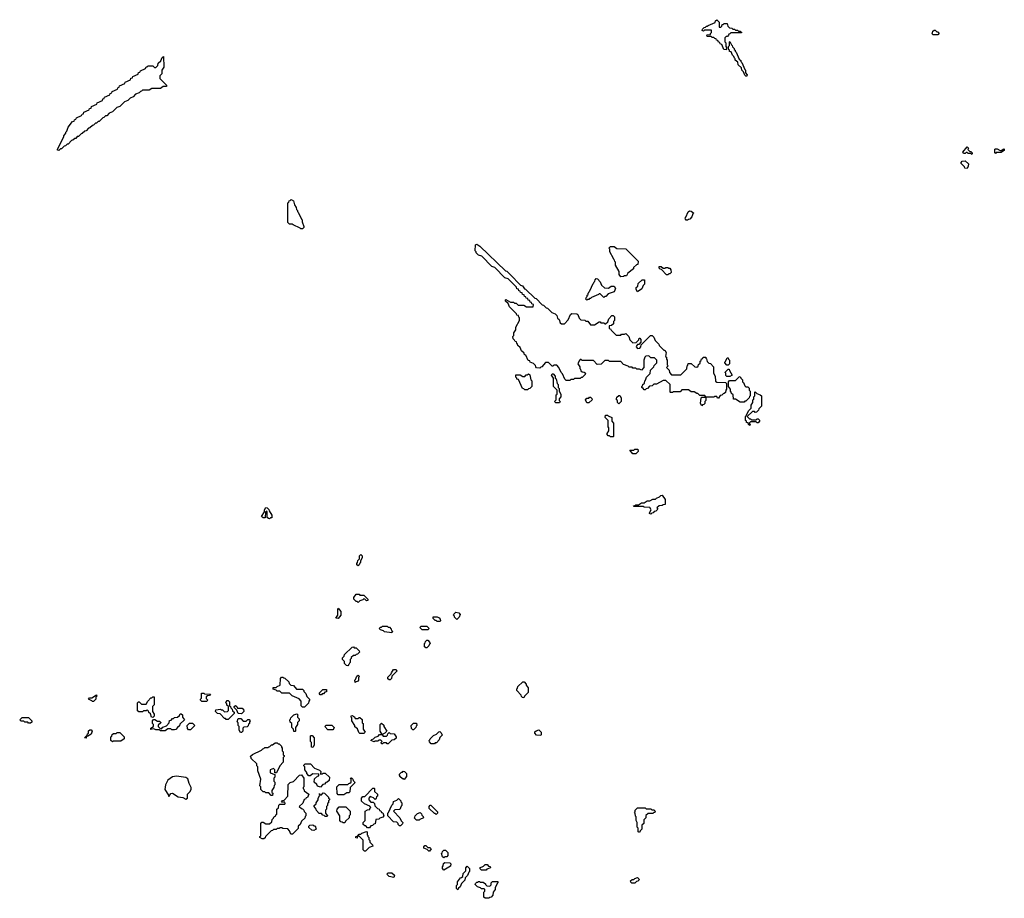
# Model space of a CAD drawing. Extents: x 2886962 to 3052311, y 540590 to 918621.
# Tile 76 of 164: x 2922470 to 2932930, y 785860 to 795190. Entities that reach past the tile are written whole.
import ezdxf

# ---------------------------------------------------------------- set-up
doc = ezdxf.new("R2010")
doc.units = 0

msp = doc.modelspace()

# ---------------------------------------------------------------- linework, layer by layer
at = {"layer": '0CON20XD'}
for points in [[(2929975, 794870), (2929952, 794872), (2929928, 794928), (2929912, 794932), (2929908, 794948), (2929892, 794952), (2929888, 794968), (2929872, 794972), (2929868, 794988), (2929855, 794990), (2929845, 795000), (2929825, 795000), (2929815, 795010), (2929772, 795012), (2929770, 795025), (2929775, 795030), (2929808, 795032), (2929810, 795045), (2929820, 795055), (2929818, 795078), (2929745, 795080), (2929735, 795070), (2929720, 795075), (2929722, 795088), (2929742, 795108), (2929755, 795110), (2929765, 795120), (2929775, 795120), (2929785, 795130), (2929858, 795162), (2929862, 795178), (2929875, 795190), (2929900, 795165), (2929902, 795112), (2929918, 795112), (2929928, 795122), (2929932, 795138), (2929945, 795140), (2929955, 795150), (2929985, 795150), (2929992, 795122), (2930012, 795102), (2930035, 795100), (2930045, 795090), (2930065, 795090), (2930075, 795080), (2930095, 795080), (2930105, 795070), (2930125, 795070), (2930140, 795055), (2930135, 795050), (2930025, 795050), (2930015, 795040), (2930002, 795038), (2930000, 795025), (2929988, 795012), (2929975, 795010), (2929962, 794998), (2929960, 794955), (2929970, 794945), (2929970, 794905), (2929980, 794895), (2929975, 794870)], [(2932225, 795030), (2932175, 795030), (2932160, 795045), (2932168, 795052), (2932172, 795068), (2932185, 795080), (2932195, 795080), (2932212, 795062), (2932225, 795060), (2932238, 795048), (2932225, 795030)], [(2930195, 794590), (2930185, 794590), (2930172, 794602), (2930158, 794638), (2930140, 794655), (2930138, 794678), (2930102, 794712), (2930098, 794738), (2930072, 794762), (2930070, 794775), (2930062, 794782), (2930058, 794798), (2930042, 794812), (2930028, 794848), (2930012, 794852), (2930010, 794865), (2930000, 794875), (2930000, 794905), (2930010, 794915), (2930010, 794955), (2930015, 794960), (2930032, 794922), (2930040, 794915), (2930042, 794902), (2930060, 794885), (2930060, 794875), (2930070, 794865), (2930070, 794855), (2930080, 794845), (2930112, 794772), (2930130, 794755), (2930130, 794745), (2930140, 794735), (2930172, 794662), (2930180, 794655), (2930180, 794625), (2930200, 794605), (2930195, 794590)], [(2922885, 793800), (2922870, 793805), (2922872, 793815), (2922940, 793945), (2922940, 793955), (2922960, 793985), (2922960, 793995), (2922970, 794005), (2922985, 794050), (2923032, 794108), (2923048, 794112), (2923052, 794128), (2923068, 794132), (2923072, 794148), (2923128, 794172), (2923132, 794188), (2923148, 794192), (2923152, 794208), (2923208, 794232), (2923212, 794248), (2923228, 794252), (2923232, 794268), (2923288, 794292), (2923292, 794308), (2923348, 794332), (2923352, 794348), (2923368, 794352), (2923372, 794368), (2923428, 794392), (2923432, 794408), (2923448, 794412), (2923452, 794428), (2923508, 794452), (2923512, 794468), (2923528, 794472), (2923532, 794488), (2923588, 794512), (2923592, 794528), (2923648, 794552), (2923652, 794568), (2923668, 794572), (2923672, 794588), (2923728, 794612), (2923732, 794628), (2923748, 794632), (2923752, 794648), (2923808, 794672), (2923812, 794688), (2923825, 794690), (2923835, 794700), (2923885, 794700), (2923902, 794682), (2923918, 794682), (2923938, 794702), (2923942, 794728), (2923968, 794752), (2923982, 794788), (2923998, 794798), (2924000, 794685), (2923980, 794655), (2923980, 794615), (2923960, 794595), (2923960, 794565), (2924030, 794495), (2924028, 794482), (2923995, 794480), (2923965, 794460), (2923875, 794460), (2923845, 794440), (2923775, 794440), (2923765, 794430), (2923752, 794428), (2923738, 794412), (2923702, 794398), (2923675, 794370), (2923642, 794358), (2923618, 794332), (2923582, 794318), (2923535, 794270), (2923502, 794258), (2923470, 794225), (2923455, 794210), (2923422, 794198), (2923395, 794170), (2923382, 794168), (2923365, 794150), (2923352, 794148), (2923315, 794110), (2923302, 794108), (2923285, 794090), (2923275, 794090), (2923255, 794070), (2923242, 794068), (2923215, 794040), (2923202, 794038), (2923175, 794010), (2923162, 794008), (2923135, 793980), (2923122, 793978), (2923095, 793950), (2923082, 793948), (2923065, 793930), (2923055, 793930), (2923035, 793910), (2923022, 793908), (2922985, 793870), (2922975, 793870), (2922955, 793850), (2922942, 793848), (2922915, 793820), (2922902, 793818), (2922885, 793800)], [(2932585, 793760), (2932575, 793770), (2932545, 793770), (2932535, 793780), (2932525, 793780), (2932515, 793770), (2932495, 793770), (2932490, 793785), (2932535, 793840), (2932550, 793825), (2932542, 793812), (2932562, 793792), (2932575, 793790), (2932588, 793778), (2932590, 793765), (2932585, 793760)], [(2932835, 793770), (2932830, 793775), (2932830, 793815), (2932835, 793820), (2932855, 793820), (2932885, 793800), (2932895, 793800), (2932925, 793820), (2932930, 793815), (2932928, 793802), (2932895, 793780), (2932845, 793780), (2932835, 793770)], [(2932535, 793610), (2932512, 793612), (2932508, 793628), (2932472, 793662), (2932470, 793675), (2932482, 793688), (2932515, 793690), (2932548, 793658), (2932547, 793633), (2932535, 793610)], [(2925475, 792970), (2925455, 792970), (2925448, 792978), (2925375, 793010), (2925365, 793020), (2925335, 793020), (2925320, 793035), (2925320, 793245), (2925328, 793252), (2925332, 793268), (2925345, 793270), (2925355, 793280), (2925380, 793265), (2925390, 793225), (2925407, 793197), (2925410, 793175), (2925420, 793165), (2925420, 793155), (2925430, 793145), (2925462, 793072), (2925470, 793065), (2925470, 793045), (2925490, 792995), (2925488, 792982), (2925475, 792970)], [(2929565, 793060), (2929552, 793062), (2929542, 793072), (2929540, 793085), (2929548, 793092), (2929572, 793148), (2929585, 793160), (2929605, 793158), (2929630, 793135), (2929622, 793128), (2929610, 793095), (2929588, 793072), (2929575, 793070), (2929565, 793060)], [(2929715, 791090), (2929702, 791115), (2929710, 791175), (2929715, 791180), (2929760, 791180), (2929748, 791198), (2929695, 791200), (2929675, 791220), (2929665, 791220), (2929635, 791240), (2929605, 791240), (2929575, 791260), (2929505, 791260), (2929485, 791240), (2929415, 791240), (2929405, 791230), (2929385, 791230), (2929380, 791235), (2929380, 791315), (2929335, 791360), (2929305, 791360), (2929235, 791320), (2929205, 791320), (2929188, 791302), (2929162, 791298), (2929138, 791272), (2929125, 791270), (2929115, 791260), (2929105, 791260), (2929092, 791272), (2929080, 791285), (2929080, 791295), (2929088, 791302), (2929090, 791315), (2929108, 791332), (2929110, 791355), (2929118, 791362), (2929130, 791395), (2929168, 791432), (2929172, 791468), (2929208, 791502), (2929212, 791518), (2929240, 791545), (2929240, 791575), (2929215, 791600), (2929175, 791600), (2929155, 791620), (2929122, 791618), (2929112, 791608), (2929100, 791575), (2929100, 791495), (2929075, 791470), (2929055, 791480), (2929025, 791480), (2929015, 791490), (2928985, 791490), (2928975, 791500), (2928945, 791500), (2928935, 791510), (2928885, 791530), (2928855, 791560), (2928735, 791560), (2928725, 791570), (2928685, 791570), (2928647, 791533), (2928605, 791530), (2928565, 791570), (2928445, 791570), (2928435, 791580), (2928425, 791580), (2928412, 791568), (2928400, 791535), (2928420, 791505), (2928420, 791485), (2928428, 791478), (2928432, 791462), (2928445, 791450), (2928468, 791448), (2928480, 791435), (2928478, 791422), (2928445, 791390), (2928435, 791390), (2928425, 791380), (2928365, 791380), (2928355, 791370), (2928325, 791370), (2928315, 791360), (2928275, 791360), (2928262, 791372), (2928238, 791428), (2928222, 791442), (2928198, 791498), (2928175, 791520), (2928145, 791520), (2928135, 791510), (2928125, 791510), (2928088, 791548), (2928055, 791550), (2928018, 791502), (2928005, 791500), (2927995, 791490), (2927962, 791492), (2927952, 791502), (2927948, 791518), (2927928, 791538), (2927892, 791552), (2927888, 791568), (2927872, 791572), (2927848, 791628), (2927832, 791632), (2927828, 791648), (2927802, 791672), (2927788, 791708), (2927762, 791732), (2927760, 791745), (2927750, 791755), (2927748, 791768), (2927732, 791772), (2927728, 791788), (2927712, 791802), (2927710, 791825), (2927720, 791835), (2927720, 791865), (2927740, 791895), (2927740, 791925), (2927780, 791995), (2927780, 792025), (2927772, 792032), (2927768, 792048), (2927752, 792052), (2927748, 792068), (2927672, 792142), (2927658, 792178), (2927632, 792202), (2927630, 792215), (2927635, 792220), (2927685, 792190), (2927715, 792190), (2927725, 792180), (2927745, 792180), (2927765, 792160), (2927825, 792160), (2927855, 792140), (2927925, 792140), (2927930, 792165), (2927912, 792172), (2927908, 792188), (2927892, 792192), (2927888, 792208), (2927872, 792212), (2927868, 792228), (2927852, 792232), (2927848, 792248), (2927832, 792252), (2927828, 792268), (2927812, 792272), (2927808, 792288), (2927792, 792292), (2927788, 792308), (2927772, 792312), (2927768, 792328), (2927752, 792332), (2927748, 792348), (2927658, 792438), (2927625, 792450), (2927518, 792558), (2927485, 792570), (2927378, 792678), (2927345, 792690), (2927320, 792715), (2927320, 792725), (2927310, 792735), (2927312, 792798), (2927325, 792808), (2927360, 792785), (2927632, 792522), (2927645, 792518), (2927680, 792485), (2927792, 792372), (2927810, 792365), (2927832, 792332), (2927845, 792330), (2927942, 792232), (2927955, 792230), (2928022, 792162), (2928035, 792160), (2928062, 792132), (2928078, 792128), (2928122, 792082), (2928158, 792068), (2928178, 792048), (2928182, 792022), (2928200, 792005), (2928212, 791972), (2928225, 791960), (2928258, 791962), (2928298, 792002), (2928322, 792058), (2928335, 792070), (2928388, 792068), (2928398, 792058), (2928412, 792022), (2928432, 792002), (2928475, 792000), (2928485, 791990), (2928505, 791990), (2928535, 791950), (2928575, 791950), (2928625, 791980), (2928635, 791980), (2928645, 791970), (2928675, 791970), (2928685, 791960), (2928695, 791960), (2928718, 791982), (2928730, 792015), (2928762, 792048), (2928775, 792050), (2928790, 792035), (2928790, 791995), (2928780, 791985), (2928778, 791962), (2928758, 791942), (2928732, 791938), (2928732, 791912), (2928748, 791908), (2928752, 791892), (2928805, 791840), (2928855, 791840), (2928865, 791850), (2928895, 791850), (2928908, 791858), (2928940, 791825), (2928952, 791792), (2928985, 791760), (2929018, 791762), (2929048, 791792), (2929052, 791808), (2929058, 791808), (2929070, 791795), (2929070, 791765), (2929048, 791742), (2929035, 791740), (2929022, 791728), (2929020, 791715), (2929035, 791700), (2929058, 791702), (2929070, 791715), (2929072, 791738), (2929172, 791838), (2929188, 791838), (2929208, 791818), (2929222, 791782), (2929260, 791745), (2929262, 791732), (2929312, 791682), (2929325, 791680), (2929337, 791657), (2929330, 791615), (2929340, 791605), (2929340, 791585), (2929350, 791575), (2929350, 791525), (2929360, 791515), (2929340, 791495), (2929368, 791468), (2929372, 791442), (2929395, 791420), (2929495, 791420), (2929558, 791482), (2929560, 791515), (2929568, 791522), (2929572, 791538), (2929605, 791540), (2929642, 791502), (2929665, 791500), (2929678, 791512), (2929682, 791528), (2929698, 791542), (2929700, 791565), (2929708, 791572), (2929712, 791588), (2929728, 791592), (2929732, 791608), (2929758, 791608), (2929760, 791595), (2929768, 791588), (2929772, 791562), (2929792, 791542), (2929808, 791538), (2929840, 791505), (2929840, 791435), (2929860, 791405), (2929862, 791352), (2929875, 791340), (2929968, 791338), (2929980, 791325), (2929980, 791265), (2929970, 791255), (2929968, 791232), (2929955, 791220), (2929942, 791218), (2929928, 791202), (2929912, 791198), (2929895, 791170), (2929882, 791172), (2929875, 791190), (2929855, 791190), (2929845, 791180), (2929760, 791180), (2929760, 791145), (2929750, 791135), (2929750, 791115), (2929738, 791102), (2929725, 791100), (2929715, 791090)], [(2928855, 792460), (2928840, 792485), (2928840, 792515), (2928800, 792585), (2928800, 792615), (2928792, 792622), (2928790, 792635), (2928782, 792642), (2928780, 792655), (2928740, 792725), (2928740, 792755), (2928730, 792765), (2928745, 792780), (2928785, 792780), (2928815, 792760), (2928908, 792758), (2929040, 792625), (2929038, 792592), (2929022, 792588), (2928992, 792558), (2928990, 792545), (2928932, 792498), (2928915, 792470), (2928895, 792470), (2928885, 792462), (2928855, 792460)], [(2929355, 792480), (2929342, 792482), (2929288, 792538), (2929275, 792540), (2929262, 792552), (2929262, 792568), (2929285, 792570), (2929305, 792550), (2929325, 792550), (2929335, 792560), (2929355, 792560), (2929365, 792550), (2929375, 792550), (2929388, 792535), (2929390, 792505), (2929378, 792492), (2929365, 792490), (2929355, 792480)], [(2928495, 792210), (2928480, 792225), (2928488, 792232), (2928490, 792245), (2928498, 792252), (2928500, 792265), (2928508, 792272), (2928510, 792285), (2928518, 792292), (2928520, 792305), (2928528, 792312), (2928562, 792388), (2928570, 792395), (2928572, 792408), (2928580, 792415), (2928582, 792428), (2928595, 792440), (2928608, 792438), (2928638, 792408), (2928652, 792372), (2928682, 792342), (2928725, 792340), (2928755, 792360), (2928785, 792360), (2928800, 792335), (2928785, 792300), (2928722, 792278), (2928698, 792252), (2928685, 792250), (2928675, 792240), (2928638, 792278), (2928625, 792280), (2928618, 792272), (2928545, 792240), (2928535, 792230), (2928525, 792230), (2928515, 792220), (2928505, 792220), (2928495, 792210)], [(2929035, 792300), (2929020, 792325), (2929020, 792345), (2929038, 792362), (2929042, 792388), (2929082, 792428), (2929108, 792428), (2929108, 792382), (2929092, 792368), (2929078, 792332), (2929035, 792300)], [(2929995, 791520), (2929982, 791522), (2929960, 791545), (2929960, 791555), (2929968, 791562), (2929985, 791600), (2929998, 791598), (2930000, 791585), (2930010, 791575), (2930010, 791535), (2929995, 791520)], [(2927865, 791260), (2927835, 791260), (2927825, 791270), (2927812, 791272), (2927768, 791368), (2927752, 791372), (2927750, 791385), (2927740, 791395), (2927742, 791418), (2927785, 791420), (2927815, 791400), (2927835, 791400), (2927852, 791418), (2927865, 791420), (2927875, 791430), (2927888, 791418), (2927900, 791365), (2927910, 791355), (2927910, 791295), (2927888, 791272), (2927875, 791270), (2927865, 791260)], [(2928205, 791120), (2928165, 791120), (2928150, 791135), (2928170, 791155), (2928170, 791205), (2928180, 791215), (2928180, 791255), (2928140, 791295), (2928140, 791385), (2928120, 791415), (2928125, 791430), (2928138, 791428), (2928160, 791405), (2928160, 791385), (2928170, 791375), (2928180, 791325), (2928190, 791315), (2928190, 791285), (2928200, 791275), (2928200, 791245), (2928220, 791215), (2928220, 791185), (2928200, 791165), (2928200, 791145), (2928210, 791135), (2928205, 791120)], [(2930015, 791400), (2929982, 791402), (2929972, 791412), (2929970, 791435), (2929960, 791445), (2929995, 791480), (2930008, 791478), (2930010, 791465), (2930040, 791415), (2930015, 791400)], [(2930165, 791130), (2930125, 791130), (2930075, 791160), (2930052, 791162), (2930050, 791205), (2930032, 791222), (2930030, 791235), (2930020, 791245), (2930020, 791265), (2930000, 791295), (2930000, 791345), (2930012, 791358), (2930075, 791360), (2930112, 791398), (2930125, 791400), (2930132, 791382), (2930150, 791365), (2930150, 791345), (2930158, 791338), (2930172, 791302), (2930185, 791290), (2930205, 791290), (2930218, 791278), (2930220, 791255), (2930230, 791245), (2930230, 791195), (2930222, 791188), (2930220, 791175), (2930185, 791140), (2930175, 791140), (2930165, 791130)], [(2928835, 791110), (2928820, 791125), (2928820, 791145), (2928810, 791155), (2928810, 791165), (2928815, 791180), (2928835, 791200), (2928845, 791200), (2928860, 791175), (2928860, 791135), (2928835, 791110)], [(2930225, 790880), (2930212, 790892), (2930208, 790908), (2930192, 790912), (2930190, 790925), (2930180, 790935), (2930180, 790975), (2930188, 790982), (2930212, 791038), (2930240, 791065), (2930240, 791095), (2930260, 791125), (2930260, 791155), (2930268, 791162), (2930270, 791185), (2930280, 791195), (2930280, 791235), (2930285, 791240), (2930302, 791222), (2930338, 791208), (2930350, 791195), (2930350, 791085), (2930322, 791058), (2930318, 791042), (2930298, 791022), (2930285, 791020), (2930275, 791030), (2930255, 791030), (2930200, 790975), (2930222, 790952), (2930235, 790950), (2930245, 790940), (2930295, 790940), (2930305, 790950), (2930315, 790950), (2930328, 790938), (2930330, 790925), (2930315, 790910), (2930305, 790910), (2930295, 790920), (2930235, 790920), (2930220, 790905), (2930230, 790895), (2930225, 790880)], [(2928515, 791120), (2928495, 791120), (2928480, 791155), (2928495, 791170), (2928515, 791170), (2928525, 791180), (2928535, 791180), (2928548, 791168), (2928550, 791155), (2928515, 791120)], [(2928775, 790760), (2928745, 790760), (2928735, 790770), (2928722, 790772), (2928710, 790785), (2928710, 790795), (2928730, 790825), (2928730, 790855), (2928720, 790865), (2928720, 790935), (2928690, 790965), (2928695, 790990), (2928715, 790990), (2928722, 790982), (2928760, 790965), (2928760, 790925), (2928780, 790905), (2928780, 790765), (2928775, 790760)], [(2929015, 790580), (2928985, 790580), (2928952, 790618), (2928995, 790620), (2929005, 790630), (2929038, 790628), (2929040, 790605), (2929015, 790580)], [(2929175, 789940), (2929160, 789945), (2929160, 789955), (2929180, 789985), (2929165, 790010), (2929105, 790012), (2929095, 790020), (2928995, 790020), (2928992, 790028), (2929005, 790030), (2929015, 790040), (2929045, 790040), (2929075, 790060), (2929105, 790060), (2929135, 790080), (2929165, 790080), (2929195, 790100), (2929225, 790100), (2929235, 790110), (2929268, 790122), (2929282, 790138), (2929295, 790140), (2929328, 790095), (2929328, 790042), (2929305, 790040), (2929295, 790030), (2929262, 790028), (2929240, 790005), (2929248, 789992), (2929228, 789972), (2929212, 789968), (2929198, 789952), (2929185, 789950), (2929175, 789940)], [(2925125, 789890), (2925112, 789892), (2925100, 789905), (2925100, 789965), (2925095, 789970), (2925080, 789965), (2925078, 789902), (2925055, 789900), (2925040, 789915), (2925070, 789965), (2925070, 789985), (2925085, 790010), (2925098, 790008), (2925118, 789988), (2925120, 789975), (2925147, 789927), (2925148, 789902), (2925135, 789900), (2925125, 789890)], [(2926065, 789390), (2926052, 789402), (2926050, 789415), (2926060, 789425), (2926062, 789448), (2926080, 789465), (2926080, 789495), (2926095, 789510), (2926110, 789495), (2926110, 789475), (2926090, 789445), (2926090, 789425), (2926082, 789418), (2926078, 789402), (2926065, 789390)], [(2926065, 789000), (2926055, 789010), (2926045, 789010), (2926020, 789035), (2926020, 789055), (2926045, 789090), (2926075, 789090), (2926085, 789080), (2926125, 789080), (2926170, 789035), (2926168, 789022), (2926155, 789020), (2926138, 789038), (2926125, 789040), (2926115, 789030), (2926082, 789018), (2926065, 789000)], [(2925855, 788830), (2925830, 788835), (2925850, 788865), (2925850, 788935), (2925855, 788940), (2925880, 788905), (2925880, 788865), (2925855, 788830)], [(2927115, 788820), (2927090, 788845), (2927090, 788855), (2927080, 788865), (2927082, 788878), (2927105, 788900), (2927135, 788890), (2927150, 788875), (2927140, 788845), (2927115, 788820)], [(2926935, 788800), (2926905, 788800), (2926895, 788810), (2926885, 788810), (2926862, 788832), (2926862, 788848), (2926905, 788850), (2926925, 788838), (2926938, 788825), (2926940, 788805), (2926935, 788800)], [(2926425, 788680), (2926345, 788690), (2926335, 788700), (2926302, 788712), (2926290, 788725), (2926302, 788738), (2926315, 788740), (2926325, 788750), (2926375, 788750), (2926385, 788740), (2926398, 788738), (2926418, 788718), (2926420, 788705), (2926430, 788695), (2926425, 788680)], [(2926805, 788710), (2926745, 788710), (2926720, 788735), (2926735, 788750), (2926795, 788750), (2926820, 788725), (2926805, 788710)], [(2926795, 788520), (2926785, 788520), (2926772, 788532), (2926770, 788565), (2926778, 788572), (2926782, 788588), (2926795, 788600), (2926805, 788600), (2926828, 788578), (2926830, 788565), (2926822, 788558), (2926818, 788542), (2926795, 788520)], [(2925955, 788330), (2925942, 788332), (2925922, 788352), (2925920, 788375), (2925900, 788395), (2925900, 788415), (2925918, 788432), (2925922, 788448), (2926002, 788528), (2926015, 788530), (2926025, 788520), (2926045, 788520), (2926078, 788488), (2926080, 788475), (2926058, 788452), (2926045, 788450), (2926035, 788440), (2926015, 788440), (2925992, 788418), (2925990, 788405), (2925980, 788395), (2925980, 788365), (2925972, 788358), (2925968, 788342), (2925955, 788330)], [(2926405, 788180), (2926395, 788180), (2926382, 788192), (2926382, 788208), (2926418, 788242), (2926420, 788255), (2926442, 788288), (2926468, 788288), (2926478, 788272), (2926422, 788218), (2926420, 788195), (2926405, 788180)], [(2925495, 787890), (2925475, 787890), (2925460, 787905), (2925460, 787955), (2925438, 787978), (2925365, 788010), (2925338, 788038), (2925255, 788040), (2925235, 788060), (2925205, 788060), (2925195, 788070), (2925162, 788082), (2925162, 788098), (2925195, 788100), (2925205, 788110), (2925238, 788122), (2925240, 788195), (2925252, 788208), (2925265, 788210), (2925275, 788200), (2925288, 788198), (2925328, 788158), (2925332, 788142), (2925352, 788122), (2925378, 788118), (2925412, 788082), (2925475, 788080), (2925488, 788068), (2925490, 788055), (2925510, 788035), (2925522, 788002), (2925550, 787975), (2925550, 787965), (2925540, 787955), (2925538, 787932), (2925495, 787890)], [(2926035, 788150), (2926030, 788175), (2926038, 788182), (2926052, 788218), (2926065, 788230), (2926080, 788215), (2926070, 788205), (2926070, 788175), (2926058, 788162), (2926045, 788160), (2926035, 788150)], [(2925675, 788020), (2925662, 788022), (2925652, 788038), (2925692, 788078), (2925728, 788078), (2925728, 788052), (2925712, 788048), (2925698, 788032), (2925685, 788030), (2925675, 788020)], [(2927825, 787990), (2927812, 787992), (2927802, 788002), (2927798, 788018), (2927750, 788065), (2927750, 788085), (2927758, 788092), (2927762, 788108), (2927815, 788160), (2927828, 788158), (2927850, 788135), (2927850, 788125), (2927870, 788095), (2927870, 788045), (2927832, 788008), (2927825, 787990)], [(2923255, 787950), (2923245, 787950), (2923238, 787958), (2923200, 787975), (2923212, 787988), (2923235, 787990), (2923285, 788020), (2923290, 788005), (2923280, 787995), (2923280, 787975), (2923255, 787950)], [(2923885, 787780), (2923872, 787782), (2923858, 787818), (2923842, 787832), (2923838, 787848), (2923825, 787860), (2923815, 787850), (2923785, 787850), (2923775, 787840), (2923735, 787840), (2923722, 787852), (2923720, 787935), (2923732, 787948), (2923738, 787948), (2923765, 787920), (2923815, 787920), (2923830, 787955), (2923862, 787988), (2923875, 787990), (2923885, 788000), (2923898, 787998), (2923900, 787915), (2923880, 787895), (2923880, 787845), (2923900, 787815), (2923900, 787795), (2923885, 787780)], [(2924455, 787950), (2924405, 787950), (2924390, 787965), (2924390, 787975), (2924400, 787985), (2924402, 788038), (2924425, 788040), (2924435, 788030), (2924498, 788028), (2924488, 788012), (2924465, 788010), (2924452, 787998), (2924452, 787982), (2924470, 787965), (2924455, 787950)], [(2924685, 787760), (2924665, 787760), (2924655, 787770), (2924645, 787770), (2924598, 787818), (2924572, 787822), (2924550, 787845), (2924555, 787860), (2924605, 787870), (2924615, 787860), (2924625, 787860), (2924645, 787840), (2924678, 787842), (2924690, 787855), (2924690, 787895), (2924672, 787912), (2924670, 787925), (2924660, 787935), (2924662, 787948), (2924675, 787960), (2924685, 787960), (2924698, 787948), (2924700, 787905), (2924708, 787898), (2924712, 787882), (2924728, 787868), (2924732, 787852), (2924750, 787835), (2924748, 787822), (2924685, 787760)], [(2924825, 787820), (2924792, 787822), (2924778, 787858), (2924750, 787885), (2924750, 787895), (2924762, 787908), (2924778, 787898), (2924785, 787880), (2924835, 787880), (2924848, 787868), (2924850, 787845), (2924825, 787820)], [(2922585, 787720), (2922565, 787720), (2922555, 787730), (2922525, 787730), (2922515, 787740), (2922485, 787740), (2922470, 787755), (2922495, 787780), (2922565, 787780), (2922600, 787745), (2922598, 787732), (2922585, 787720)], [(2924015, 787640), (2923965, 787640), (2923955, 787650), (2923915, 787650), (2923895, 787660), (2923862, 787652), (2923862, 787668), (2923890, 787685), (2923890, 787705), (2923880, 787715), (2923880, 787745), (2923892, 787758), (2923905, 787760), (2923935, 787740), (2923955, 787740), (2923968, 787728), (2923968, 787722), (2923942, 787698), (2923940, 787685), (2923962, 787662), (2923975, 787660), (2923992, 787678), (2924028, 787692), (2924058, 787722), (2924062, 787748), (2924078, 787752), (2924095, 787770), (2924105, 787770), (2924115, 787780), (2924148, 787782), (2924168, 787802), (2924175, 787820), (2924185, 787820), (2924198, 787808), (2924200, 787785), (2924220, 787755), (2924172, 787708), (2924168, 787692), (2924148, 787672), (2924127, 787653), (2924115, 787650), (2924085, 787650), (2924075, 787660), (2924045, 787660), (2924015, 787640)], [(2924825, 787620), (2924815, 787620), (2924800, 787645), (2924800, 787685), (2924790, 787695), (2924790, 787725), (2924780, 787735), (2924792, 787768), (2924818, 787768), (2924845, 787740), (2924875, 787740), (2924892, 787758), (2924908, 787758), (2924920, 787745), (2924910, 787735), (2924910, 787715), (2924902, 787708), (2924898, 787692), (2924885, 787680), (2924852, 787678), (2924840, 787665), (2924840, 787635), (2924825, 787620)], [(2925395, 787630), (2925382, 787632), (2925380, 787655), (2925360, 787675), (2925360, 787715), (2925342, 787732), (2925340, 787755), (2925348, 787762), (2925352, 787778), (2925382, 787808), (2925415, 787820), (2925430, 787805), (2925422, 787798), (2925420, 787785), (2925440, 787765), (2925440, 787745), (2925422, 787728), (2925420, 787705), (2925400, 787675), (2925400, 787635), (2925395, 787630)], [(2926125, 787610), (2926085, 787610), (2926072, 787622), (2926058, 787658), (2926032, 787682), (2926030, 787695), (2926000, 787745), (2926000, 787775), (2925990, 787785), (2925992, 787798), (2926005, 787800), (2926015, 787790), (2926028, 787788), (2926035, 787770), (2926065, 787770), (2926075, 787780), (2926085, 787780), (2926108, 787758), (2926110, 787725), (2926120, 787715), (2926120, 787655), (2926140, 787625), (2926125, 787610)], [(2923175, 787560), (2923160, 787565), (2923188, 787592), (2923190, 787605), (2923200, 787615), (2923202, 787638), (2923215, 787650), (2923228, 787648), (2923240, 787635), (2923228, 787602), (2923195, 787580), (2923180, 787580), (2923175, 787560)], [(2924285, 787650), (2924265, 787650), (2924252, 787662), (2924250, 787695), (2924275, 787720), (2924305, 787720), (2924330, 787695), (2924285, 787650)], [(2925795, 787650), (2925745, 787650), (2925710, 787685), (2925725, 787700), (2925785, 787700), (2925810, 787675), (2925808, 787662), (2925795, 787650)], [(2926385, 787500), (2926375, 787500), (2926365, 787510), (2926335, 787510), (2926325, 787500), (2926315, 787500), (2926310, 787515), (2926320, 787525), (2926305, 787540), (2926285, 787540), (2926275, 787530), (2926245, 787530), (2926235, 787520), (2926200, 787535), (2926212, 787548), (2926228, 787552), (2926245, 787570), (2926278, 787582), (2926292, 787598), (2926320, 787600), (2926300, 787635), (2926300, 787705), (2926315, 787720), (2926338, 787698), (2926340, 787685), (2926370, 787635), (2926348, 787612), (2926320, 787600), (2926332, 787582), (2926368, 787582), (2926378, 787592), (2926382, 787608), (2926395, 787620), (2926405, 787610), (2926448, 787608), (2926470, 787575), (2926468, 787562), (2926448, 787542), (2926422, 787538), (2926385, 787500)], [(2926655, 787650), (2926645, 787650), (2926632, 787662), (2926630, 787695), (2926655, 787720), (2926685, 787720), (2926690, 787695), (2926682, 787688), (2926678, 787672), (2926655, 787650)], [(2928005, 787590), (2927962, 787592), (2927942, 787612), (2927942, 787628), (2927955, 787640), (2927985, 787650), (2928010, 787625), (2928010, 787595), (2928005, 787590)], [(2923455, 787520), (2923440, 787535), (2923440, 787575), (2923448, 787582), (2923452, 787598), (2923465, 787610), (2923495, 787610), (2923505, 787620), (2923535, 787620), (2923580, 787575), (2923580, 787555), (2923545, 787530), (2923465, 787530), (2923455, 787520)], [(2925585, 787460), (2925570, 787465), (2925570, 787515), (2925560, 787525), (2925560, 787585), (2925565, 787590), (2925578, 787588), (2925600, 787565), (2925600, 787485), (2925585, 787460)], [(2926875, 787500), (2926842, 787502), (2926822, 787522), (2926820, 787535), (2926828, 787542), (2926830, 787555), (2926865, 787590), (2926898, 787602), (2926922, 787628), (2926935, 787630), (2926948, 787618), (2926950, 787605), (2926960, 787595), (2926932, 787568), (2926928, 787542), (2926898, 787512), (2926885, 787510), (2926875, 787500)], [(2925155, 786950), (2925142, 786952), (2925115, 786980), (2925085, 786980), (2925075, 786990), (2925055, 786990), (2925030, 787015), (2925030, 787045), (2925022, 787055), (2925030, 787125), (2925000, 787215), (2925000, 787255), (2924990, 787265), (2924988, 787288), (2924930, 787345), (2924930, 787355), (2924920, 787365), (2924942, 787388), (2925038, 787432), (2925052, 787448), (2925065, 787450), (2925075, 787460), (2925105, 787460), (2925115, 787470), (2925128, 787472), (2925145, 787490), (2925155, 787490), (2925185, 787510), (2925205, 787510), (2925215, 787500), (2925225, 787500), (2925250, 787475), (2925250, 787465), (2925260, 787455), (2925260, 787425), (2925270, 787415), (2925270, 787385), (2925278, 787378), (2925280, 787365), (2925270, 787355), (2925270, 787305), (2925232, 787268), (2925198, 787192), (2925182, 787192), (2925180, 787225), (2925165, 787240), (2925130, 787225), (2925132, 787192), (2925180, 787175), (2925180, 787145), (2925170, 787135), (2925170, 787105), (2925180, 787095), (2925180, 787065), (2925172, 787058), (2925170, 787035), (2925150, 787005), (2925150, 786985), (2925160, 786975), (2925155, 786950)], [(2925665, 787040), (2925632, 787052), (2925628, 787068), (2925600, 787095), (2925602, 787128), (2925632, 787158), (2925648, 787162), (2925648, 787178), (2925585, 787180), (2925555, 787160), (2925542, 787162), (2925520, 787185), (2925520, 787195), (2925500, 787225), (2925500, 787255), (2925490, 787265), (2925490, 787275), (2925502, 787288), (2925558, 787288), (2925602, 787242), (2925655, 787220), (2925668, 787208), (2925670, 787195), (2925662, 787182), (2925685, 787180), (2925695, 787190), (2925715, 787190), (2925760, 787145), (2925758, 787112), (2925738, 787092), (2925722, 787088), (2925708, 787072), (2925692, 787068), (2925665, 787040)], [(2924235, 786914), (2924252, 786925), (2924254, 786966), (2924280, 786995), (2924290, 787020), (2924290, 787035), (2924269, 787079), (2924255, 787130), (2924235, 787142), (2924137, 787157), (2924095, 787151), (2924044, 787116), (2924018, 787065), (2924012, 787015), (2924050, 786955), (2924050, 786945), (2924058, 786945), (2924075, 786972), (2924095, 786976), (2924155, 786937), (2924202, 786932), (2924235, 786914)], [(2925065, 786490), (2925045, 786490), (2925020, 786505), (2925020, 786515), (2925030, 786525), (2925030, 786655), (2925042, 786668), (2925055, 786670), (2925085, 786650), (2925125, 786650), (2925148, 786672), (2925152, 786698), (2925168, 786712), (2925172, 786728), (2925188, 786732), (2925190, 786745), (2925200, 786755), (2925200, 786805), (2925218, 786822), (2925222, 786848), (2925235, 786860), (2925285, 786860), (2925290, 786865), (2925285, 786880), (2925255, 786880), (2925250, 786885), (2925262, 786898), (2925278, 786902), (2925320, 786945), (2925322, 787068), (2925342, 787088), (2925378, 787102), (2925442, 787168), (2925465, 787170), (2925490, 787135), (2925490, 787045), (2925482, 787038), (2925480, 787025), (2925488, 787018), (2925492, 787002), (2925540, 786965), (2925528, 786932), (2925512, 786928), (2925508, 786912), (2925492, 786908), (2925478, 786872), (2925440, 786835), (2925462, 786812), (2925475, 786810), (2925490, 786795), (2925492, 786782), (2925510, 786765), (2925510, 786735), (2925502, 786728), (2925498, 786712), (2925462, 786678), (2925450, 786645), (2925430, 786625), (2925428, 786602), (2925368, 786542), (2925352, 786542), (2925338, 786578), (2925318, 786598), (2925265, 786600), (2925255, 786610), (2925235, 786610), (2925225, 786600), (2925205, 786600), (2925195, 786590), (2925165, 786590), (2925155, 786580), (2925142, 786578), (2925082, 786518), (2925078, 786502), (2925065, 786490)], [(2925915, 786960), (2925855, 786960), (2925842, 786972), (2925840, 787045), (2925865, 787070), (2925955, 787070), (2925965, 787080), (2925978, 787082), (2925990, 787095), (2925990, 787125), (2925980, 787135), (2925995, 787140), (2926010, 787125), (2926012, 787112), (2926028, 787098), (2926030, 787085), (2925982, 787038), (2925978, 786992), (2925965, 786980), (2925945, 786980), (2925915, 786960)], [(2926555, 787120), (2926545, 787130), (2926535, 787130), (2926510, 787155), (2926510, 787165), (2926500, 787175), (2926525, 787200), (2926535, 787200), (2926545, 787210), (2926558, 787208), (2926580, 787185), (2926580, 787155), (2926555, 787120)], [(2926185, 786610), (2926165, 786610), (2926148, 786628), (2926135, 786630), (2926120, 786645), (2926120, 786665), (2926140, 786685), (2926140, 786785), (2926165, 786800), (2926188, 786802), (2926190, 786815), (2926200, 786825), (2926188, 786838), (2926132, 786862), (2926102, 786892), (2926100, 786925), (2926115, 786940), (2926138, 786942), (2926222, 787028), (2926235, 787030), (2926240, 787025), (2926240, 786995), (2926270, 786965), (2926270, 786945), (2926262, 786938), (2926258, 786922), (2926245, 786910), (2926228, 786928), (2926195, 786940), (2926180, 786925), (2926180, 786905), (2926202, 786882), (2926225, 786880), (2926238, 786868), (2926242, 786842), (2926272, 786812), (2926288, 786808), (2926292, 786792), (2926308, 786788), (2926312, 786772), (2926328, 786768), (2926340, 786735), (2926328, 786722), (2926295, 786710), (2926285, 786700), (2926252, 786698), (2926248, 786652), (2926232, 786648), (2926218, 786632), (2926202, 786628), (2926185, 786610)], [(2925735, 786730), (2925715, 786730), (2925705, 786740), (2925692, 786742), (2925675, 786760), (2925652, 786762), (2925622, 786792), (2925620, 786805), (2925600, 786835), (2925600, 786845), (2925618, 786862), (2925620, 786875), (2925640, 786905), (2925640, 786925), (2925660, 786955), (2925652, 786968), (2925658, 786968), (2925660, 786960), (2925675, 786960), (2925695, 786980), (2925708, 786978), (2925750, 786935), (2925750, 786925), (2925760, 786915), (2925760, 786905), (2925750, 786895), (2925750, 786875), (2925740, 786865), (2925740, 786845), (2925730, 786835), (2925730, 786805), (2925720, 786795), (2925720, 786765), (2925740, 786735), (2925735, 786730)], [(2926515, 786630), (2926505, 786630), (2926490, 786645), (2926490, 786655), (2926478, 786668), (2926442, 786672), (2926380, 786735), (2926380, 786765), (2926388, 786772), (2926422, 786848), (2926438, 786862), (2926442, 786888), (2926478, 786902), (2926495, 786920), (2926520, 786895), (2926520, 786885), (2926530, 786875), (2926530, 786845), (2926522, 786838), (2926508, 786802), (2926455, 786800), (2926440, 786785), (2926510, 786715), (2926522, 786682), (2926540, 786665), (2926538, 786652), (2926515, 786630)], [(2925925, 786660), (2925905, 786660), (2925895, 786670), (2925882, 786672), (2925870, 786685), (2925870, 786735), (2925840, 786785), (2925842, 786808), (2925865, 786830), (2925935, 786830), (2925980, 786785), (2925980, 786745), (2925970, 786735), (2925970, 786715), (2925932, 786678), (2925925, 786660)], [(2926895, 786750), (2926885, 786760), (2926875, 786760), (2926820, 786815), (2926820, 786835), (2926832, 786848), (2926838, 786848), (2926908, 786778), (2926910, 786765), (2926895, 786750)], [(2929055, 786560), (2929040, 786565), (2929040, 786605), (2929030, 786615), (2929030, 786665), (2929020, 786685), (2929020, 786725), (2929013, 786733), (2929010, 786765), (2929000, 786775), (2929008, 786782), (2929010, 786795), (2929035, 786820), (2929115, 786820), (2929125, 786810), (2929175, 786810), (2929185, 786800), (2929208, 786798), (2929220, 786785), (2929218, 786772), (2929205, 786770), (2929195, 786760), (2929145, 786760), (2929122, 786738), (2929120, 786715), (2929100, 786695), (2929100, 786655), (2929080, 786635), (2929080, 786595), (2929062, 786578), (2929055, 786560)], [(2926715, 786690), (2926685, 786690), (2926660, 786715), (2926668, 786722), (2926670, 786735), (2926695, 786760), (2926725, 786770), (2926738, 786758), (2926742, 786742), (2926758, 786728), (2926760, 786715), (2926722, 786698), (2926715, 786690)], [(2925595, 786580), (2925572, 786582), (2925542, 786612), (2925540, 786625), (2925552, 786638), (2925585, 786640), (2925595, 786630), (2925608, 786628), (2925620, 786595), (2925595, 786580)], [(2926145, 786360), (2926132, 786362), (2926120, 786375), (2926118, 786478), (2926075, 786520), (2926060, 786520), (2926055, 786500), (2926042, 786502), (2926040, 786515), (2926060, 786520), (2926075, 786540), (2926095, 786540), (2926105, 786550), (2926155, 786570), (2926160, 786565), (2926160, 786535), (2926168, 786528), (2926170, 786515), (2926180, 786505), (2926180, 786485), (2926190, 786475), (2926190, 786455), (2926218, 786428), (2926220, 786415), (2926182, 786398), (2926145, 786360)], [(2926825, 786360), (2926815, 786360), (2926798, 786378), (2926762, 786392), (2926762, 786408), (2926775, 786420), (2926785, 786420), (2926805, 786400), (2926828, 786398), (2926840, 786385), (2926825, 786360)], [(2926975, 786290), (2926962, 786302), (2926950, 786335), (2926958, 786342), (2926962, 786358), (2926975, 786370), (2926995, 786370), (2927020, 786345), (2927020, 786315), (2927008, 786302), (2926985, 786300), (2926975, 786290)], [(2926975, 786160), (2926960, 786175), (2926960, 786195), (2926970, 786205), (2926972, 786228), (2926985, 786240), (2927038, 786238), (2927050, 786225), (2927048, 786202), (2926975, 786160)], [(2927125, 785950), (2927110, 785965), (2927110, 785995), (2927120, 786005), (2927120, 786035), (2927152, 786078), (2927165, 786080), (2927178, 786092), (2927180, 786125), (2927208, 786152), (2927210, 786185), (2927225, 786200), (2927250, 786175), (2927250, 786145), (2927242, 786138), (2927228, 786102), (2927202, 786078), (2927198, 786052), (2927162, 786018), (2927148, 785982), (2927132, 785968), (2927125, 785950)], [(2927425, 786160), (2927375, 786160), (2927362, 786172), (2927360, 786185), (2927398, 786202), (2927415, 786220), (2927435, 786220), (2927452, 786202), (2927468, 786198), (2927470, 786185), (2927432, 786168), (2927425, 786160)], [(2926445, 786080), (2926395, 786090), (2926370, 786115), (2926385, 786130), (2926425, 786130), (2926450, 786105), (2926445, 786080)], [(2929005, 786020), (2928972, 786022), (2928962, 786032), (2928960, 786045), (2928975, 786060), (2928995, 786060), (2929005, 786070), (2929035, 786080), (2929048, 786068), (2929050, 786055), (2929038, 786042), (2929022, 786038), (2929005, 786020)], [(2927455, 785860), (2927415, 785860), (2927402, 785872), (2927400, 785925), (2927410, 785935), (2927410, 785955), (2927405, 785960), (2927375, 785960), (2927365, 785970), (2927332, 785982), (2927310, 786005), (2927312, 786018), (2927325, 786030), (2927335, 786030), (2927345, 786040), (2927355, 786040), (2927365, 786030), (2927395, 786030), (2927420, 786015), (2927420, 786005), (2927432, 785992), (2927465, 785990), (2927478, 786002), (2927480, 786025), (2927492, 786038), (2927548, 786038), (2927550, 786025), (2927542, 786018), (2927540, 786005), (2927520, 785975), (2927520, 785955), (2927500, 785925), (2927498, 785892), (2927478, 785872), (2927465, 785870), (2927455, 785860)]]:
    msp.add_lwpolyline(points, dxfattribs=at)

doc.saveas('drawing.dxf')
